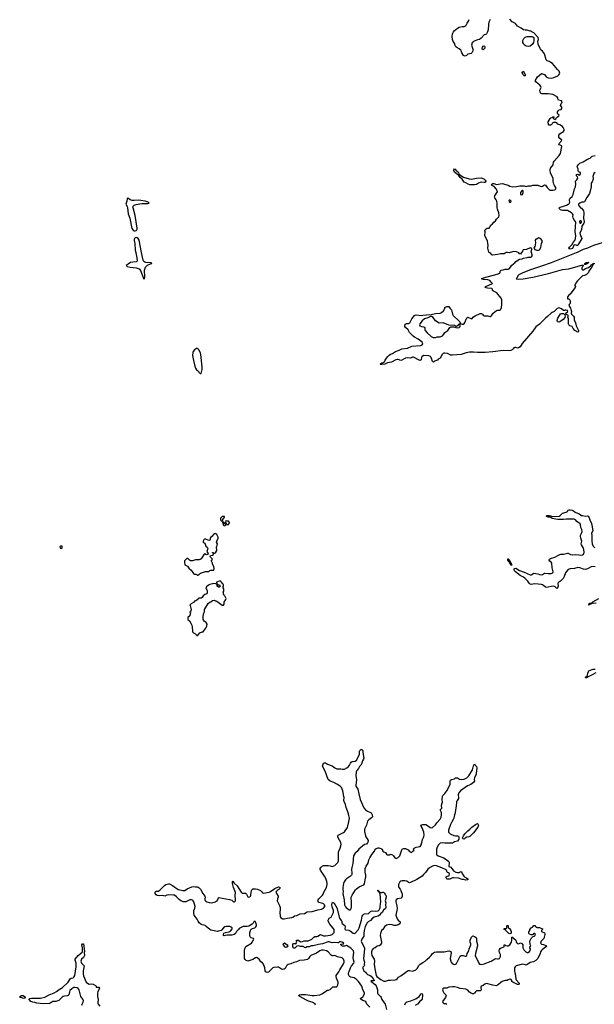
# Model space of a CAD drawing. Header units: inches. Extents: x 2347120 to 2490770, y 707513 to 877705.
# Tile 87 of 132: x 2415894 to 2427915, y 764289 to 784864. Entities that reach past the tile are written whole.
import ezdxf

# ---------------------------------------------------------------- set-up
doc = ezdxf.new("R2010")
doc.units = ezdxf.units.IN
doc.header["$MEASUREMENT"] = 0
for name, color, linetype in [('C4716', 7, 'Continuous'), ('C4717', 7, 'Continuous'), ('C4718', 7, 'Continuous'), ('C4726', 7, 'Continuous'), ('C4727', 7, 'Continuous'), ('C4728', 7, 'Continuous')]:
    doc.layers.add(name, color=color, linetype=linetype)

msp = doc.modelspace()

# ---------------------------------------------------------------- linework, layer by layer
at = {"layer": 'C4716', "color": 5, "elevation": 80}
for points in [[(2420000, 765818), (2419930, 765829), (2419890, 765840), (2419869, 765850), (2419798, 765918), (2419775, 765935), (2419750, 765944), (2419709, 765950), (2419682, 765962), (2419650, 765994), (2419626, 766030), (2419608, 766068), (2419544, 766150), (2419537, 766190), (2419536, 766250), (2419561, 766299), (2419562, 766330), (2419536, 766430), (2419526, 766450), (2419510, 766465), (2419490, 766472), (2419450, 766470), (2419370, 766431), (2419321, 766430), (2419265, 766450), (2419230, 766480), (2419178, 766538), (2419130, 766567), (2419110, 766572), (2419010, 766579), (2418969, 766571), (2418930, 766547), (2418890, 766561), (2418810, 766556), (2418770, 766565), (2418750, 766577), (2418730, 766604), (2418730, 766630), (2418750, 766652), (2418790, 766655), (2418828, 766672), (2418922, 766770), (2418950, 766790), (2419010, 766810), (2419030, 766807), (2419093, 766770), (2419210, 766690), (2419277, 766677), (2419310, 766665), (2419330, 766665), (2419350, 766671), (2419400, 766700), (2419496, 766744), (2419530, 766749), (2419570, 766743), (2419610, 766744), (2419630, 766739), (2419650, 766726), (2419677, 766697), (2419726, 766606), (2419769, 766550), (2419773, 766530), (2419767, 766490), (2419769, 766469), (2419790, 766442), (2419810, 766430), (2419858, 766418), (2419910, 766413), (2419991, 766429), (2420000, 766436)], [(2417192, 764270), (2417200, 764290), (2417225, 764335), (2417230, 764370), (2417218, 764398), (2417174, 764450), (2417141, 764590), (2417120, 764620), (2417096, 764636), (2417050, 764643), (2417030, 764638), (2416986, 764614), (2416945, 764575), (2416934, 764550), (2416925, 764490), (2416910, 764472), (2416890, 764466), (2416830, 764461), (2416807, 764453), (2416781, 764439), (2416710, 764372), (2416690, 764360), (2416650, 764350), (2416590, 764345), (2416570, 764336), (2416535, 764310), (2416515, 764305), (2416390, 764298), (2416254, 764314), (2416210, 764330), (2416170, 764334), (2416130, 764350), (2416102, 764382), (2416088, 764390), (2416106, 764410), (2416142, 764418), (2416210, 764420), (2416330, 764416), (2416358, 764422), (2416418, 764442), (2416510, 764486), (2416613, 764527), (2416663, 764557), (2416718, 764602), (2416790, 764640), (2416907, 764750), (2416950, 764823), (2416970, 764834), (2417010, 764845), (2417030, 764859), (2417049, 764891), (2417076, 765070), (2417078, 765150), (2417054, 765210), (2417058, 765230), (2417121, 765310), (2417204, 765376), (2417210, 765390), (2417210, 765410), (2417205, 765470), (2417193, 765530), (2417210, 765551), (2417230, 765551), (2417250, 765390), (2417245, 765370), (2417247, 765310), (2417231, 765269), (2417189, 765231), (2417176, 765190), (2417178, 765170), (2417190, 765150), (2417242, 765090), (2417222, 764990), (2417220, 764930), (2417226, 764886), (2417288, 764750), (2417310, 764729), (2417350, 764713), (2417395, 764715), (2417431, 764710), (2417483, 764683), (2417492, 764670), (2417494, 764650), (2417505, 764645), (2417529, 764651), (2417550, 764646), (2417563, 764630), (2417558, 764610), (2417528, 764552), (2417521, 764519), (2417522, 764450), (2417538, 764390), (2417528, 764330), (2417530, 764310), (2417537, 764290), (2417569, 764250)]]:
    msp.add_lwpolyline(points, dxfattribs=at)
msp.add_lwpolyline([(2415990, 764408), (2415908, 764430), (2415894, 764450), (2415930, 764470), (2415950, 764473), (2415970, 764470), (2415997, 764450), (2416007, 764430), (2416003, 764417)], close=True, dxfattribs=at)
at = {"layer": 'C4717', "color": 5, "elevation": 120}
for points in [[(2418325, 780000), (2418327, 779990), (2418346, 779890), (2418350, 779827), (2418345, 779815), (2418330, 779805), (2418260, 779800), (2418211, 779790), (2418166, 779754), (2418124, 779730), (2418142, 779710), (2418203, 779690), (2418330, 779678), (2418370, 779667), (2418395, 779655), (2418422, 779622), (2418490, 779445), (2418506, 779454), (2418510, 779490), (2418508, 779630), (2418516, 779670), (2418526, 779694), (2418544, 779716), (2418567, 779733), (2418630, 779761), (2418661, 779770), (2418659, 779779), (2418647, 779787), (2418530, 779791), (2418510, 779796), (2418490, 779812), (2418478, 779838), (2418440, 780000)], [(2420000, 774122), (2419990, 774129), (2419970, 774123), (2419951, 774110), (2419915, 774065), (2419890, 774048), (2419881, 774030), (2419878, 774002), (2419870, 773986), (2419850, 773978), (2419790, 774008), (2419770, 774008), (2419746, 773994), (2419732, 773970), (2419732, 773950), (2419740, 773940), (2419764, 773924), (2419790, 773862), (2419819, 773839), (2419831, 773811), (2419811, 773750), (2419834, 773710), (2419822, 773690), (2419802, 773682), (2419790, 773686), (2419770, 773706), (2419750, 773698), (2419690, 773598), (2419670, 773584), (2419650, 773579), (2419570, 773579), (2419510, 773559), (2419470, 773559), (2419449, 773569), (2419410, 773608), (2419390, 773608), (2419360, 773580), (2419344, 773556), (2419342, 773530), (2419352, 773472), (2419404, 773444), (2419430, 773402), (2419482, 773362), (2419530, 773291), (2419550, 773278), (2419580, 773280), (2419604, 773264), (2419610, 773254), (2419630, 773254), (2419635, 773265), (2419650, 773274), (2419654, 773286), (2419678, 773302), (2419784, 773336), (2419848, 773332), (2419870, 773352), (2419890, 773362), (2419930, 773358), (2419950, 773362), (2419958, 773370), (2419962, 773390), (2419956, 773436), (2419930, 773486), (2419928, 773510), (2419906, 773550), (2419906, 773570), (2419922, 773578), (2419926, 773590), (2419888, 773630), (2419882, 773650), (2419889, 773671), (2419930, 773674), (2419946, 773690), (2419942, 773722), (2419930, 773726), (2419930, 773734), (2419950, 773734), (2419958, 773718), (2419970, 773714), (2419990, 773722), (2419998, 773730), (2420000, 773735)], [(2420000, 773076), (2419998, 773078), (2419950, 773082), (2419930, 773079), (2419870, 773064), (2419841, 773050), (2419799, 773010), (2419791, 772990), (2419796, 772970), (2419811, 772951), (2419815, 772935), (2419817, 772890), (2419811, 772869), (2419764, 772856), (2419735, 772825), (2419710, 772788), (2419690, 772778), (2419650, 772775), (2419593, 772727), (2419548, 772712), (2419531, 772689), (2419482, 772658), (2419454, 772630), (2419462, 772622), (2419476, 772570), (2419478, 772530), (2419472, 772508), (2419454, 772490), (2419458, 772478), (2419474, 772470), (2419462, 772458), (2419452, 772408), (2419414, 772370), (2419414, 772330), (2419444, 772304), (2419475, 772255), (2419494, 772214), (2419505, 772170), (2419506, 772090), (2419512, 772070), (2419530, 772052), (2419573, 772033), (2419578, 772018), (2419593, 772013), (2419598, 771998), (2419610, 771994), (2419622, 771998), (2419627, 772013), (2419666, 772050), (2419708, 772072), (2419730, 772074), (2419748, 772092), (2419788, 772150), (2419808, 772190), (2419808, 772210), (2419816, 772224), (2419816, 772236), (2419798, 772270), (2419756, 772296), (2419740, 772320), (2419735, 772335), (2419734, 772386), (2419742, 772450), (2419757, 772490), (2419762, 772538), (2419838, 772662), (2419869, 772691), (2419890, 772698), (2419930, 772727), (2419970, 772735), (2419990, 772723), (2420000, 772720)]]:
    msp.add_lwpolyline(points, dxfattribs=at)
for points in [[(2419610, 777992), (2419590, 777992), (2419553, 777967), (2419523, 777930), (2419513, 777910), (2419512, 777848), (2419530, 777745), (2419550, 777651), (2419570, 777586), (2419590, 777545), (2419611, 777531), (2419670, 777474), (2419690, 777474), (2419710, 777554), (2419712, 777608), (2419684, 777870), (2419677, 777897), (2419650, 777957), (2419630, 777980)], [(2416750, 773866), (2416734, 773850), (2416738, 773818), (2416770, 773814), (2416786, 773830), (2416782, 773862)]]:
    msp.add_lwpolyline(points, close=True, dxfattribs=at)
at = {"layer": 'C4718', "color": 5, "elevation": 120}
msp.add_lwpolyline([(2418150, 781138), (2418141, 781119), (2418134, 781070), (2418118, 781010), (2418143, 780963), (2418153, 780933), (2418162, 780810), (2418195, 780715), (2418241, 780501), (2418266, 780466), (2418290, 780454), (2418310, 780449), (2418330, 780456), (2418344, 780470), (2418351, 780490), (2418351, 780510), (2418312, 780772), (2418266, 780930), (2418264, 780950), (2418269, 780971), (2418288, 780992), (2418334, 781006), (2418450, 781022), (2418576, 781024), (2418605, 781030), (2418580, 781050), (2418520, 781070), (2418430, 781088), (2418370, 781092), (2418290, 781083), (2418245, 781085), (2418202, 781102), (2418170, 781130)], close=True, dxfattribs=at)
msp.add_lwpolyline([(2418440, 780000), (2418395, 780255), (2418371, 780291), (2418350, 780306), (2418330, 780311), (2418310, 780303), (2418297, 780290), (2418289, 780270), (2418289, 780250), (2418300, 780190), (2418311, 780050), (2418325, 780000)], dxfattribs=at)
at = {"layer": 'C4726', "color": 5}
for points, elevation in [([(2420000, 766436), (2420026, 766454), (2420050, 766514), (2420070, 766522), (2420130, 766506), (2420282, 766482), (2420330, 766463), (2420370, 766433), (2420390, 766428), (2420407, 766450), (2420410, 766470), (2420404, 766564), (2420406, 766626), (2420398, 766658), (2420370, 766730), (2420347, 766813), (2420344, 766850), (2420350, 766871), (2420382, 766822), (2420442, 766762), (2420530, 766631), (2420550, 766615), (2420616, 766610), (2420641, 766590), (2420657, 766550), (2420670, 766537), (2420690, 766528), (2420710, 766533), (2420725, 766550), (2420731, 766570), (2420734, 766630), (2420741, 766659), (2420750, 766681), (2420770, 766699), (2420790, 766704), (2420810, 766701), (2420830, 766704), (2420870, 766694), (2420930, 766667), (2420951, 766650), (2420970, 766622), (2420991, 766611), (2421110, 766632), (2421144, 766650), (2421230, 766710), (2421310, 766741), (2421335, 766735), (2421338, 766730), (2421335, 766710), (2421314, 766690), (2421286, 766674), (2421264, 766656), (2421254, 766630), (2421263, 766603), (2421302, 766550), (2421303, 766530), (2421285, 766490), (2421279, 766450), (2421330, 766351), (2421344, 766310), (2421346, 766270), (2421339, 766210), (2421343, 766130), (2421350, 766110), (2421367, 766090), (2421390, 766078), (2421430, 766074), (2421490, 766088), (2421590, 766103), (2421610, 766111), (2421644, 766136), (2421694, 766146), (2421762, 766178), (2421850, 766186), (2421910, 766219), (2422014, 766230), (2422134, 766266), (2422210, 766280), (2422250, 766299), (2422276, 766330), (2422277, 766350), (2422268, 766370), (2422250, 766390), (2422236, 766396), (2422150, 766417), (2422135, 766430), (2422128, 766450), (2422135, 766470), (2422149, 766491), (2422230, 766570), (2422243, 766590), (2422258, 766630), (2422313, 766730), (2422324, 766790), (2422323, 766823), (2422317, 766857), (2422298, 766918), (2422271, 766970), (2422186, 767090), (2422179, 767110), (2422181, 767130), (2422192, 767150), (2422222, 767178), (2422250, 767193), (2422350, 767191), (2422390, 767185), (2422430, 767171), (2422450, 767173), (2422490, 767190), (2422530, 767229), (2422550, 767255), (2422560, 767290), (2422566, 767370), (2422561, 767430), (2422563, 767470), (2422568, 767492), (2422597, 767550), (2422619, 767630), (2422613, 767673), (2422557, 767770), (2422548, 767790), (2422547, 767810), (2422558, 767822), (2422610, 767853), (2422670, 767877), (2422690, 767891), (2422750, 767986), (2422761, 768010), (2422791, 768170), (2422771, 768270), (2422752, 768332), (2422724, 768404), (2422707, 768467), (2422680, 768530), (2422676, 768550), (2422681, 768610), (2422678, 768630), (2422652, 768750), (2422623, 768823), (2422599, 768850), (2422530, 768892), (2422466, 768926), (2422389, 768950), (2422344, 768984), (2422284, 769164), (2422230, 769269), (2422233, 769290), (2422250, 769325), (2422270, 769337), (2422290, 769333), (2422330, 769310), (2422433, 769273), (2422490, 769228), (2422530, 769211), (2422570, 769207), (2422610, 769211), (2422650, 769201), (2422690, 769206), (2422738, 769230), (2422770, 769258), (2422792, 769288), (2422812, 769330), (2422829, 769350), (2422850, 769360), (2422910, 769372), (2422941, 769390), (2423003, 769510), (2423004, 769570), (2423010, 769592), (2423030, 769612), (2423050, 769614), (2423071, 769591), (2423071, 769550), (2423090, 769434), (2423088, 769410), (2423064, 769376), (2423053, 769330), (2423032, 769290), (2423004, 769256), (2422983, 769217), (2422945, 769175), (2422930, 769150), (2422925, 769070), (2422943, 768977), (2422924, 768870), (2422927, 768850), (2422966, 768786), (2422992, 768690), (2423014, 768570), (2423095, 768395), (2423131, 768350), (2423170, 768324), (2423230, 768301), (2423246, 768290), (2423265, 768250), (2423275, 768210), (2423254, 768186), (2423197, 768143), (2423170, 768115), (2423148, 768030), (2423110, 767950), (2423110, 767902), (2423126, 767807), (2423132, 767790), (2423162, 767750), (2423183, 767710), (2423175, 767670), (2423166, 767654), (2423150, 767639), (2423110, 767626), (2422987, 767533), (2422956, 767484), (2422910, 767450), (2422895, 767430), (2422880, 767390), (2422860, 767230), (2422839, 767150), (2422835, 767110), (2422843, 767030), (2422840, 767000), (2422834, 766987), (2422814, 766966), (2422730, 766912), (2422708, 766892), (2422680, 766850), (2422670, 766817), (2422653, 766730), (2422652, 766692), (2422660, 766650), (2422657, 766603), (2422660, 766570), (2422685, 766470), (2422690, 766365), (2422710, 766325), (2422730, 766298), (2422754, 766290), (2422784, 766264), (2422810, 766265), (2422823, 766277), (2422829, 766290), (2422834, 766326), (2422833, 766430), (2422827, 766510), (2422831, 766530), (2422851, 766570), (2422921, 766679), (2422940, 766700), (2422998, 766742), (2423090, 766785), (2423109, 766810), (2423121, 766890), (2423137, 766950), (2423135, 766990), (2423123, 767050), (2423122, 767130), (2423143, 767177), (2423181, 767239), (2423199, 767310), (2423216, 767350), (2423260, 767420), (2423317, 767490), (2423332, 767528), (2423352, 767548), (2423390, 767561), (2423410, 767561), (2423448, 767548), (2423478, 767530), (2423491, 767490), (2423510, 767476), (2423543, 767463), (2423570, 767427), (2423590, 767411), (2423628, 767412), (2423650, 767425), (2423690, 767414), (2423714, 767394), (2423726, 767370), (2423744, 767350), (2423770, 767339), (2423810, 767359), (2423845, 767390), (2423885, 767515), (2423892, 767528), (2423910, 767539), (2423930, 767544), (2423963, 767543), (2423994, 767534), (2424018, 767518), (2424050, 767482), (2424090, 767462), (2424118, 767490), (2424148, 767510), (2424128, 767530), (2424145, 767555), (2424186, 767570), (2424271, 767589), (2424290, 767623), (2424308, 767670), (2424322, 767730), (2424347, 767790), (2424357, 767830), (2424346, 767890), (2424315, 767975), (2424289, 768010), (2424288, 768030), (2424330, 768046), (2424390, 768045), (2424427, 768027), (2424483, 767983), (2424510, 767974), (2424530, 767983), (2424590, 768038), (2424621, 768079), (2424690, 768155), (2424710, 768201), (2424719, 768250), (2424717, 768297), (2424693, 768350), (2424702, 768370), (2424722, 768390), (2424721, 768450), (2424739, 768510), (2424729, 768570), (2424738, 768642), (2424745, 768655), (2424790, 768695), (2424829, 768750), (2424864, 768810), (2424897, 768890), (2424897, 768950), (2424904, 768970), (2424930, 768990), (2424990, 769004), (2425010, 769019), (2425030, 769024), (2425050, 769023), (2425093, 768993), (2425130, 768985), (2425190, 768997), (2425250, 769025), (2425293, 769067), (2425369, 769190), (2425386, 769270), (2425410, 769312), (2425425, 769285), (2425450, 769262), (2425457, 769230), (2425443, 769110), (2425446, 769090), (2425410, 769028), (2425403, 768990), (2425405, 768950), (2425390, 768923), (2425330, 768884), (2425264, 768856), (2425114, 768750), (2425079, 768710), (2425070, 768690), (2425067, 768667), (2425074, 768610), (2425071, 768590), (2425044, 768550), (2425032, 768510), (2425027, 768430), (2425008, 768352), (2425003, 768290), (2424990, 768250), (2424978, 768182), (2424965, 768150), (2424926, 768090), (2424907, 768050), (2424864, 767930), (2424866, 767886), (2424877, 767870), (2424901, 767850), (2424979, 767819), (2425010, 767810), (2425050, 767809), (2425070, 767802), (2425079, 767790), (2425083, 767770), (2425077, 767743), (2425050, 767700), (2424990, 767685), (2424950, 767654), (2424790, 767654), (2424730, 767662), (2424690, 767655), (2424655, 767625), (2424627, 767573), (2424616, 767530), (2424611, 767451), (2424611, 767430), (2424621, 767410), (2424647, 767390), (2424770, 767353), (2424873, 767273), (2424879, 767250), (2424868, 767168), (2424890, 767165), (2424914, 767154), (2424931, 767130), (2424943, 767123), (2424970, 767076), (2425018, 767050), (2425050, 767041), (2425090, 767047), (2425110, 767058), (2425130, 767062), (2425143, 767043), (2425155, 767010), (2425186, 766966), (2425207, 766947), (2425244, 766930), (2425267, 766910), (2425271, 766890), (2425230, 766881), (2425176, 766896), (2425150, 766896), (2425070, 766922), (2424970, 766930), (2424950, 766930), (2424890, 766904), (2424850, 766901), (2424830, 766905), (2424815, 766930), (2424818, 766950), (2424834, 766966), (2424870, 766976), (2424877, 766983), (2424888, 767010), (2424881, 767030), (2424870, 767038), (2424843, 767043), (2424833, 767050), (2424823, 767090), (2424817, 767097), (2424722, 767142), (2424610, 767181), (2424573, 767187), (2424530, 767176), (2424470, 767144), (2424434, 767110), (2424388, 767050), (2424341, 766999), (2424310, 766969), (2424255, 766930), (2424204, 766896), (2424070, 766833), (2424048, 766828), (2424030, 766835), (2423990, 766863), (2423950, 766873), (2423892, 766870), (2423870, 766864), (2423847, 766850), (2423816, 766790), (2423816, 766750), (2423824, 766730), (2423855, 766695), (2423868, 766668), (2423892, 766592), (2423894, 766550), (2423890, 766530), (2423873, 766507), (2423798, 766490), (2423773, 766470), (2423766, 766454), (2423766, 766430), (2423783, 766350), (2423788, 766290), (2423786, 766250), (2423770, 766188), (2423766, 766150), (2423790, 766076), (2423810, 766047), (2423850, 766011), (2423855, 765990), (2423845, 765970), (2423810, 765948), (2423770, 765934), (2423730, 765935), (2423689, 765950), (2423623, 765957), (2423570, 765942), (2423524, 765910), (2423491, 765850), (2423466, 765834), (2423443, 765770), (2423437, 765730), (2423439, 765690), (2423465, 765590), (2423461, 765570), (2423451, 765549), (2423434, 765526), (2423411, 765509), (2423370, 765502), (2423328, 765472), (2423290, 765453), (2423268, 765430), (2423253, 765387), (2423253, 765350), (2423264, 765310), (2423309, 765230), (2423313, 765190), (2423306, 765130), (2423321, 765030), (2423350, 764890), (2423368, 764870), (2423450, 764808), (2423510, 764775), (2423545, 764775), (2423610, 764791), (2423651, 764791), (2423750, 764804), (2423770, 764810), (2423799, 764830), (2423821, 764859), (2423870, 764881), (2423970, 764963), (2424010, 764987), (2424030, 764993), (2424050, 764993), (2424110, 764985), (2424132, 764988), (2424179, 765010), (2424210, 765041), (2424241, 765099), (2424269, 765130), (2424330, 765160), (2424373, 765190), (2424410, 765227), (2424470, 765275), (2424503, 765310), (2424529, 765350), (2424550, 765367), (2424570, 765376), (2424610, 765384), (2424728, 765388), (2424775, 765385), (2424870, 765405), (2424910, 765392), (2424922, 765370), (2424901, 765241), (2424910, 765192), (2424919, 765170), (2424950, 765136), (2424990, 765123), (2425010, 765127), (2425030, 765145), (2425110, 765292), (2425130, 765312), (2425170, 765312), (2425210, 765292), (2425227, 765293), (2425246, 765310), (2425255, 765350), (2425289, 765410), (2425298, 765450), (2425328, 765530), (2425328, 765550), (2425318, 765590), (2425318, 765630), (2425345, 765695), (2425370, 765718), (2425410, 765705), (2425431, 765690), (2425447, 765667), (2425451, 765610), (2425471, 765530), (2425471, 765510), (2425426, 765354), (2425424, 765310), (2425430, 765286), (2425467, 765227), (2425496, 765150), (2425510, 765131), (2425525, 765125), (2425550, 765124), (2425610, 765138), (2425755, 765190), (2425791, 765209), (2425830, 765239), (2425850, 765244), (2425890, 765237), (2425910, 765239), (2425929, 765250), (2425953, 765290), (2425949, 765330), (2425933, 765370), (2425926, 765406), (2425930, 765432), (2425945, 765455), (2425969, 765471), (2426026, 765490), (2426026, 765530), (2426030, 765534), (2426050, 765534), (2426058, 765518), (2426090, 765512), (2426110, 765512), (2426150, 765534), (2426182, 765590), (2426189, 765630), (2426190, 765694), (2426210, 765694), (2426220, 765680), (2426262, 765642), (2426271, 765631), (2426290, 765582), (2426310, 765558), (2426330, 765552), (2426370, 765571), (2426398, 765558), (2426418, 765530), (2426422, 765470), (2426442, 765430), (2426484, 765384), (2426510, 765371), (2426530, 765371), (2426559, 765390), (2426574, 765414), (2426578, 765450), (2426566, 765470), (2426566, 765490), (2426586, 765510), (2426576, 765536), (2426568, 765612), (2426603, 765677), (2426622, 765698), (2426670, 765722), (2426686, 765750), (2426670, 765766), (2426650, 765766), (2426638, 765762), (2426633, 765747), (2426620, 765740), (2426590, 765738), (2426556, 765756), (2426546, 765770), (2426547, 765807), (2426566, 765830), (2426567, 765853), (2426596, 765884), (2426620, 765900), (2426650, 765934), (2426670, 765934), (2426694, 765910), (2426698, 765898), (2426713, 765893), (2426770, 765891), (2426831, 765870), (2426832, 765850), (2426812, 765830), (2426813, 765813), (2426870, 765782), (2426882, 765770), (2426882, 765750), (2426855, 765665), (2426846, 765650), (2426806, 765610), (2426791, 765570), (2426802, 765550), (2426810, 765546), (2426850, 765539), (2426911, 765510), (2426901, 765490), (2426821, 765430), (2426801, 765410), (2426790, 765386), (2426785, 765350), (2426734, 765246), (2426690, 765204), (2426640, 765180), (2426570, 765164), (2426506, 765114), (2426490, 765109), (2426450, 765121), (2426410, 765125), (2426282, 765090), (2426258, 765070), (2426247, 765053), (2426246, 764990), (2426251, 764950), (2426265, 764895), (2426272, 764810), (2426345, 764730), (2426342, 764710), (2426330, 764705), (2426310, 764706), (2426209, 764749), (2426190, 764769), (2426187, 764790), (2426170, 764812), (2426130, 764810), (2426110, 764803), (2426090, 764789), (2426050, 764784), (2425990, 764763), (2425956, 764744), (2425910, 764702), (2425870, 764675), (2425790, 764686), (2425690, 764720), (2425650, 764722), (2425621, 764710), (2425590, 764684), (2425550, 764668), (2425538, 764650), (2425538, 764630), (2425551, 764610), (2425551, 764590), (2425544, 764576), (2425531, 764569), (2425514, 764574), (2425450, 764569), (2425428, 764552), (2425410, 764522), (2425390, 764509), (2425368, 764510), (2425326, 764526), (2425304, 764544), (2425270, 764585), (2425230, 764606), (2425110, 764619), (2425050, 764644), (2424990, 764656), (2424950, 764658), (2424873, 764647), (2424830, 764629), (2424770, 764629), (2424744, 764616), (2424738, 764590), (2424745, 764570), (2424767, 764530), (2424806, 764490), (2424816, 764470), (2424803, 764430), (2424751, 764370), (2424741, 764350), (2424743, 764330), (2424768, 764308), (2424810, 764303), (2424818, 764298), (2424830, 764285)], 80), ([(2423219, 764230), (2423154, 764290), (2423144, 764330), (2423132, 764350), (2423069, 764369), (2423035, 764390), (2423013, 764410), (2423034, 764426), (2423050, 764430), (2423071, 764449), (2423108, 764510), (2423107, 764530), (2423070, 764594), (2423048, 764668), (2422984, 764764), (2422936, 764816), (2422890, 764843), (2422819, 764859), (2422790, 764870), (2422769, 764910), (2422770, 764950), (2422785, 764975), (2422811, 765050), (2422836, 765090), (2422884, 765150), (2422893, 765170), (2422876, 765216), (2422869, 765270), (2422884, 765370), (2422876, 765410), (2422821, 765461), (2422730, 765516), (2422690, 765502), (2422650, 765504), (2422634, 765510), (2422610, 765530), (2422615, 765545), (2422655, 765555), (2422668, 765552), (2422672, 765570), (2422641, 765590), (2422610, 765598), (2422590, 765599), (2422574, 765590), (2422563, 765577), (2422546, 765574), (2422490, 765581), (2422430, 765577), (2422410, 765580), (2422370, 765596), (2422350, 765597), (2422227, 765550), (2422143, 765537), (2422032, 765510), (2421990, 765510), (2421950, 765489), (2421910, 765489), (2421870, 765473), (2421850, 765479), (2421830, 765494), (2421810, 765499), (2421770, 765497), (2421730, 765509), (2421690, 765506), (2421650, 765466), (2421630, 765466), (2421609, 765490), (2421610, 765554), (2421630, 765562), (2421650, 765562), (2421670, 765554), (2421688, 765572), (2421695, 765590), (2421682, 765610), (2421685, 765630), (2421690, 765633), (2421730, 765627), (2421770, 765597), (2421810, 765601), (2421846, 765614), (2421930, 765619), (2422004, 765650), (2422050, 765694), (2422070, 765704), (2422110, 765708), (2422130, 765715), (2422190, 765750), (2422250, 765722), (2422290, 765719), (2422390, 765736), (2422429, 765750), (2422452, 765768), (2422470, 765790), (2422476, 765810), (2422471, 765850), (2422446, 765890), (2422382, 765962), (2422347, 766030), (2422349, 766050), (2422361, 766079), (2422370, 766091), (2422410, 766111), (2422425, 766135), (2422459, 766210), (2422459, 766250), (2422430, 766329), (2422426, 766370), (2422430, 766412), (2422450, 766422), (2422458, 766410), (2422470, 766403), (2422530, 766307), (2422584, 766090), (2422618, 766038), (2422630, 766030), (2422634, 765994), (2422640, 765980), (2422693, 765933), (2422700, 765910), (2422696, 765870), (2422700, 765850), (2422710, 765845), (2422776, 765836), (2422807, 765827), (2422870, 765776), (2422890, 765771), (2422910, 765779), (2422974, 765846), (2422995, 765885), (2423045, 766050), (2423059, 766130), (2423070, 766152), (2423090, 766173), (2423110, 766182), (2423190, 766189), (2423230, 766226), (2423250, 766237), (2423270, 766242), (2423346, 766234), (2423390, 766241), (2423402, 766250), (2423413, 766267), (2423432, 766308), (2423437, 766330), (2423439, 766390), (2423449, 766430), (2423449, 766450), (2423439, 766490), (2423444, 766536), (2423428, 766628), (2423406, 766630), (2423402, 766642), (2423390, 766646), (2423386, 766670), (2423386, 766674), (2423390, 766674), (2423398, 766658), (2423414, 766650), (2423418, 766638), (2423444, 766624), (2423475, 766625), (2423490, 766634), (2423513, 766633), (2423518, 766618), (2423530, 766614), (2423534, 766590), (2423552, 766572), (2423558, 766550), (2423558, 766530), (2423541, 766450), (2423551, 766410), (2423544, 766370), (2423551, 766309), (2423546, 766290), (2423505, 766255), (2423477, 766210), (2423443, 766177), (2423423, 766150), (2423391, 766130), (2423310, 766107), (2423274, 766086), (2423230, 766041), (2423186, 766014), (2423165, 765995), (2423122, 765918), (2423099, 765830), (2423094, 765770), (2423096, 765730), (2423092, 765710), (2423050, 765649), (2423040, 765610), (2423045, 765590), (2423106, 765470), (2423109, 765450), (2423089, 765249), (2423093, 765213), (2423107, 765170), (2423102, 765130), (2423106, 765110), (2423102, 765090), (2423075, 765065), (2423073, 765047), (2423084, 765004), (2423092, 764992), (2423130, 764963), (2423148, 764930), (2423168, 764910), (2423210, 764901), (2423250, 764879), (2423285, 764825), (2423301, 764810), (2423312, 764790), (2423310, 764783), (2423250, 764779), (2423242, 764770), (2423330, 764700), (2423352, 764672), (2423378, 764590), (2423381, 764530), (2423389, 764509), (2423445, 764450), (2423459, 764430), (2423472, 764390), (2423536, 764290), (2423570, 764181)], 60), ([(2422085, 764270), (2422073, 764290), (2422037, 764317), (2422010, 764332), (2421937, 764357), (2421882, 764382), (2421755, 764450), (2421726, 764470), (2421746, 764490), (2421790, 764497), (2421870, 764494), (2422010, 764471), (2422051, 764471), (2422170, 764485), (2422190, 764491), (2422215, 764505), (2422330, 764582), (2422354, 764586), (2422390, 764602), (2422448, 764652), (2422530, 764654), (2422547, 764693), (2422548, 764712), (2422556, 764724), (2422558, 764750), (2422519, 764839), (2422513, 764870), (2422517, 764890), (2422570, 764967), (2422591, 765009), (2422670, 765136), (2422681, 765170), (2422681, 765190), (2422669, 765230), (2422650, 765253), (2422630, 765264), (2422543, 765283), (2422490, 765309), (2422450, 765301), (2422430, 765305), (2422410, 765317), (2422350, 765387), (2422310, 765410), (2422250, 765420), (2422210, 765420), (2422170, 765404), (2422105, 765355), (2421984, 765310), (2421964, 765290), (2421935, 765245), (2421913, 765227), (2421846, 765214), (2421750, 765206), (2421686, 765174), (2421630, 765162), (2421564, 765136), (2421510, 765121), (2421490, 765109), (2421473, 765090), (2421450, 765037), (2421430, 765021), (2421390, 765018), (2421370, 765024), (2421310, 765063), (2421290, 765066), (2421210, 765058), (2421190, 765050), (2421098, 764962), (2421070, 764951), (2421045, 764965), (2421030, 764990), (2421022, 765050), (2420993, 765130), (2420970, 765155), (2420938, 765178), (2420907, 765230), (2420885, 765250), (2420850, 765265), (2420830, 765263), (2420770, 765229), (2420690, 765197), (2420670, 765194), (2420650, 765195), (2420630, 765204), (2420608, 765228), (2420600, 765250), (2420594, 765290), (2420595, 765405), (2420604, 765456), (2420616, 765484), (2420625, 765495), (2420741, 765570), (2420759, 765590), (2420789, 765650), (2420782, 765662), (2420739, 765679), (2420717, 765697), (2420709, 765730), (2420711, 765790), (2420720, 765830), (2420739, 765861), (2420763, 765877), (2420810, 765890), (2420836, 765910), (2420848, 765930), (2420850, 765950), (2420830, 766016), (2420810, 766029), (2420791, 766010), (2420777, 765983), (2420758, 765962), (2420690, 765925), (2420650, 765916), (2420570, 765912), (2420488, 765872), (2420470, 765856), (2420432, 765810), (2420408, 765772), (2420381, 765750), (2420330, 765732), (2420229, 765731), (2420170, 765719), (2420159, 765730), (2420157, 765750), (2420167, 765773), (2420202, 765790), (2420276, 765804), (2420304, 765816), (2420331, 765850), (2420339, 765870), (2420337, 765890), (2420321, 765901), (2420292, 765912), (2420250, 765918), (2420210, 765917), (2420187, 765910), (2420157, 765890), (2420119, 765841), (2420107, 765833), (2420050, 765815), (2420030, 765814), (2420000, 765818)], 80), ([(2423950, 764279), (2423974, 764330), (2423990, 764339), (2424078, 764362), (2424178, 764402), (2424250, 764450), (2424290, 764506), (2424312, 764512), (2424321, 764490), (2424311, 764390), (2424258, 764342), (2424216, 764290), (2424170, 764267)], 60)]:
    msp.add_lwpolyline(points, dxfattribs=dict(at, elevation=elevation))
for points, elevation in [([(2425190, 767743), (2425170, 767744), (2425161, 767750), (2425158, 767770), (2425176, 767810), (2425204, 767850), (2425266, 767914), (2425311, 767949), (2425350, 767988), (2425430, 768048), (2425472, 768070), (2425481, 768061), (2425490, 768030), (2425480, 767990), (2425390, 767870), (2425310, 767795), (2425290, 767787), (2425250, 767783), (2425216, 767764)], 80), ([(2426150, 765764), (2426128, 765770), (2426066, 765830), (2426062, 765842), (2426028, 765850), (2426026, 765870), (2426030, 765874), (2426070, 765874), (2426082, 765878), (2426086, 765890), (2426086, 765930), (2426090, 765934), (2426110, 765934), (2426114, 765890), (2426137, 765877), (2426171, 765831), (2426178, 765810), (2426178, 765790), (2426170, 765768)], 80), ([(2421470, 765477), (2421450, 765481), (2421439, 765490), (2421406, 765546), (2421410, 765562), (2421431, 765571), (2421491, 765531), (2421501, 765510), (2421490, 765489)], 60)]:
    msp.add_lwpolyline(points, close=True, dxfattribs=dict(at, elevation=elevation))
at = {"layer": 'C4727', "color": 5}
for points, elevation in [([(2427554, 780000), (2427533, 779990), (2427010, 779784), (2426810, 779712), (2426557, 779630), (2426405, 779570), (2426336, 779530), (2426318, 779510), (2426296, 779464), (2426282, 779450), (2426325, 779445), (2426428, 779450), (2426626, 779486), (2426958, 779562), (2427250, 779646), (2427379, 779661), (2427650, 779735), (2427675, 779735), (2427681, 779730), (2427676, 779710), (2427659, 779690), (2427653, 779670), (2427653, 779650), (2427670, 779635), (2427690, 779640), (2427730, 779667), (2427796, 779684), (2427839, 779721), (2427850, 779742), (2427874, 779754), (2427886, 779754), (2427888, 779770), (2427914, 779774), (2427910, 779766), (2427898, 779762), (2427846, 779670), (2427810, 779625), (2427790, 779585), (2427764, 779556), (2427750, 779542), (2427710, 779519), (2427670, 779509), (2427650, 779497), (2427561, 779410), (2427534, 779370), (2427520, 779340), (2427509, 779330), (2427507, 779307), (2427522, 779290), (2427515, 779270), (2427484, 779236), (2427411, 779129), (2427383, 779110), (2427351, 779070), (2427354, 779034), (2427391, 779031), (2427402, 779002), (2427412, 778990), (2427407, 778933), (2427390, 778914), (2427384, 778890), (2427417, 778837), (2427426, 778810), (2427436, 778770), (2427430, 778730), (2427435, 778710), (2427477, 778670), (2427490, 778650), (2427490, 778590), (2427523, 778530), (2427537, 778470), (2427585, 778370), (2427582, 778350), (2427570, 778338), (2427509, 778370), (2427473, 778410), (2427452, 778452), (2427402, 778470), (2427381, 778490), (2427373, 778510), (2427376, 778530), (2427372, 778610), (2427359, 778650), (2427365, 778670), (2427364, 778690), (2427327, 778707), (2427316, 778730), (2427360, 778770), (2427356, 778790), (2427322, 778798), (2427304, 778796), (2427290, 778785), (2427270, 778789), (2427230, 778824), (2427170, 778846), (2427137, 778830), (2427073, 778767), (2427030, 778749), (2427010, 778734), (2426937, 778663), (2426890, 778626), (2426770, 778502), (2426690, 778443), (2426630, 778359), (2426404, 778096), (2426360, 778030), (2426330, 778006), (2426310, 778003), (2426270, 778016), (2426250, 778017), (2426230, 778005), (2426216, 777984), (2426194, 777966), (2426170, 777955), (2426130, 777948), (2426010, 777949), (2425790, 777924), (2425630, 777913), (2425470, 777912), (2425390, 777918), (2425306, 777914), (2425236, 777904), (2425130, 777871), (2424950, 777857), (2424910, 777857), (2424885, 777865), (2424846, 777886), (2424790, 777899), (2424770, 777897), (2424750, 777886), (2424733, 777867), (2424690, 777793), (2424650, 777769), (2424631, 777750), (2424573, 777727), (2424550, 777709), (2424530, 777719), (2424508, 777790), (2424495, 777815), (2424485, 777825), (2424450, 777839), (2424350, 777844), (2424310, 777829), (2424298, 777810), (2424290, 777755), (2424274, 777746), (2424250, 777750), (2424130, 777813), (2424110, 777813), (2424070, 777795), (2424010, 777800), (2423967, 777793), (2423940, 777780), (2423890, 777747), (2423870, 777743), (2423810, 777764), (2423790, 777765), (2423763, 777757), (2423675, 777710), (2423585, 777695), (2423530, 777666), (2423470, 777658), (2423450, 777658), (2423444, 777664), (2423442, 777670), (2423450, 777682), (2423472, 777692), (2423488, 777692), (2423502, 777698), (2423510, 777714), (2423522, 777718), (2423538, 777750), (2423570, 777791), (2423592, 777828), (2423623, 777857), (2423650, 777877), (2423690, 777890), (2423753, 777930), (2423830, 777956), (2423889, 777990), (2424010, 778003), (2424096, 778044), (2424285, 778055), (2424315, 778070), (2424327, 778090), (2424322, 778110), (2424310, 778123), (2424230, 778186), (2424150, 778230), (2424124, 778250), (2424051, 778330), (2424022, 778382), (2423963, 778430), (2423952, 778450), (2423958, 778502), (2423983, 778517), (2424030, 778518), (2424058, 778530), (2424094, 778610), (2424150, 778682), (2424170, 778692), (2424190, 778698), (2424290, 778686), (2424330, 778687), (2424402, 778698), (2424499, 778701), (2424590, 778723), (2424689, 778731), (2424716, 778744), (2424760, 778780), (2424789, 778830), (2424789, 778850), (2424800, 778860), (2424830, 778870), (2424868, 778868), (2424896, 778830), (2424924, 778804), (2424934, 778774), (2424945, 778710), (2424962, 778682), (2425090, 778564), (2425102, 778550), (2425115, 778515), (2425150, 778501), (2425170, 778503), (2425198, 778522), (2425250, 778637), (2425270, 778649), (2425330, 778619), (2425350, 778614), (2425388, 778652), (2425422, 778678), (2425530, 778728), (2425550, 778728), (2425574, 778710), (2425590, 778690), (2425610, 778679), (2425690, 778673), (2425730, 778662), (2425750, 778665), (2425770, 778687), (2425797, 778730), (2425869, 778790), (2425890, 778796), (2425930, 778795), (2425950, 778805), (2425970, 778850), (2425982, 778910), (2425981, 779010), (2425965, 779045), (2425875, 779155), (2425850, 779173), (2425809, 779190), (2425787, 779207), (2425782, 779230), (2425770, 779248), (2425677, 779257), (2425650, 779262), (2425634, 779270), (2425645, 779290), (2425788, 779350), (2425758, 779378), (2425732, 779412), (2425685, 779425), (2425597, 779437), (2425555, 779450), (2425595, 779470), (2425882, 779550), (2425935, 779570), (2425948, 779590), (2425948, 779610), (2425968, 779630), (2426010, 779637), (2426050, 779650), (2426110, 779651), (2426130, 779661), (2426161, 779690), (2426184, 779730), (2426228, 779772), (2426250, 779787), (2426270, 779810), (2426350, 779859), (2426406, 779870), (2426436, 779884), (2426510, 779895), (2426530, 779904), (2426585, 779905), (2426598, 779910), (2426613, 779930), (2426612, 779950), (2426598, 780000)], 80), ([(2426081, 780000), (2426070, 779998), (2426030, 779974), (2426010, 779970), (2425950, 779974), (2425890, 779958), (2425790, 779945), (2425772, 779952), (2425750, 779977), (2425716, 780000)], 80), ([(2426152, 780000), (2426130, 779995), (2426098, 780000)], 80), ([(2426394, 780000), (2426370, 779968), (2426350, 779969), (2426332, 779992), (2426319, 780000)], 80), ([(2427932, 773430), (2427890, 773435), (2427850, 773430), (2427770, 773386), (2427730, 773378), (2427690, 773385), (2427610, 773412), (2427570, 773415), (2427501, 773399), (2427410, 773386), (2427370, 773373), (2427330, 773335), (2427310, 773304), (2427283, 773230), (2427262, 773190), (2427206, 773134), (2427169, 773110), (2427153, 773090), (2427155, 773030), (2427150, 773009), (2427130, 772975), (2427096, 773016), (2427070, 773024), (2427010, 773020), (2426950, 773003), (2426910, 772999), (2426885, 773010), (2426833, 773053), (2426810, 773063), (2426670, 773073), (2426630, 773072), (2426590, 773065), (2426570, 773068), (2426550, 773087), (2426522, 773130), (2426470, 773186), (2426433, 773213), (2426365, 773250), (2426268, 773328), (2426248, 773350), (2426238, 773370), (2426241, 773390), (2426250, 773399), (2426270, 773400), (2426350, 773354), (2426450, 773322), (2426510, 773289), (2426570, 773266), (2426594, 773266), (2426650, 773296), (2426730, 773288), (2426770, 773274), (2426810, 773267), (2426830, 773272), (2426870, 773300), (2426878, 773302), (2426950, 773289), (2427010, 773291), (2427050, 773306), (2427055, 773330), (2427032, 773408), (2427025, 773505), (2427009, 773529), (2426982, 773550), (2426970, 773570), (2426976, 773590), (2426995, 773605), (2427090, 773635), (2427163, 773677), (2427190, 773688), (2427214, 773694), (2427270, 773696), (2427350, 773715), (2427370, 773716), (2427417, 773690), (2427450, 773682), (2427528, 773692), (2427590, 773680), (2427630, 773677), (2427670, 773684), (2427690, 773697), (2427700, 773730), (2427698, 773790), (2427690, 773821), (2427645, 773890), (2427641, 773910), (2427651, 773970), (2427633, 774030), (2427626, 774070), (2427633, 774110), (2427656, 774150), (2427660, 774170), (2427650, 774209), (2427632, 774250), (2427624, 774310), (2427616, 774330), (2427550, 774381), (2427524, 774410), (2427490, 774426), (2427450, 774430), (2427390, 774425), (2427330, 774430), (2427270, 774418), (2427190, 774421), (2427150, 774417), (2427030, 774442), (2426990, 774467), (2426948, 774470), (2426909, 774490), (2426930, 774503), (2426950, 774507), (2426970, 774507), (2427044, 774484), (2427178, 774490), (2427199, 774501), (2427250, 774550), (2427329, 774571), (2427354, 774590), (2427367, 774613), (2427390, 774623), (2427410, 774624), (2427450, 774615), (2427479, 774599), (2427516, 774570), (2427597, 774537), (2427647, 774507), (2427670, 774507), (2427730, 774491), (2427770, 774496), (2427791, 774490), (2427819, 774410), (2427858, 774338), (2427882, 774190), (2427853, 774130), (2427863, 774090), (2427861, 773970), (2427868, 773912), (2427890, 773863), (2427925, 773825)], 80), ([(2420000, 773735), (2420015, 773770), (2420008, 773848), (2420025, 773875), (2420029, 773910), (2420014, 773950), (2420017, 773970), (2420045, 774030), (2420045, 774050), (2420015, 774110), (2420000, 774122)], 120), ([(2420000, 772720), (2420016, 772716), (2420130, 772631), (2420150, 772627), (2420158, 772630), (2420169, 772650), (2420169, 772670), (2420175, 772690), (2420209, 772750), (2420213, 772770), (2420190, 772808), (2420169, 772829), (2420158, 772870), (2420158, 772898), (2420146, 772910), (2420162, 772918), (2420166, 772930), (2420166, 772970), (2420148, 772990), (2420146, 773010), (2420156, 773024), (2420158, 773050), (2420150, 773066), (2420128, 773088), (2420118, 773110), (2420090, 773138), (2420014, 773110), (2420018, 773078), (2420032, 773072), (2420038, 773058), (2420072, 773052), (2420078, 773038), (2420094, 773030), (2420078, 773022), (2420070, 773006), (2420050, 773006), (2420028, 773030), (2420022, 773062), (2420010, 773066), (2420000, 773076)], 120), ([(2427950, 772672), (2427890, 772663), (2427870, 772669), (2427842, 772650), (2427810, 772635), (2427802, 772638), (2427790, 772629), (2427798, 772642), (2427795, 772650), (2427822, 772670), (2427850, 772681), (2427870, 772674), (2427880, 772700), (2428009, 772771)], 80), ([(2427947, 771213), (2427870, 771177), (2427830, 771152), (2427786, 771134), (2427750, 771109), (2427729, 771109), (2427735, 771130), (2427765, 771155), (2427773, 771167), (2427779, 771210), (2427793, 771247), (2427802, 771258), (2427814, 771266), (2427889, 771291), (2427930, 771291)], 80)]:
    msp.add_lwpolyline(points, dxfattribs=dict(at, elevation=elevation))
for points, elevation in [([(2427730, 779747), (2427709, 779750), (2427718, 779762), (2427718, 779770), (2427745, 779790), (2427795, 779795), (2427798, 779790), (2427771, 779770)], 80), ([(2424510, 778663), (2424490, 778661), (2424430, 778635), (2424364, 778616), (2424313, 778570), (2424268, 778512), (2424257, 778490), (2424267, 778470), (2424296, 778456), (2424350, 778444), (2424367, 778430), (2424370, 778390), (2424377, 778370), (2424419, 778319), (2424501, 778241), (2424543, 778223), (2424590, 778226), (2424630, 778237), (2424690, 778237), (2424740, 778260), (2424770, 778290), (2424790, 778330), (2424851, 778369), (2424890, 778431), (2424910, 778445), (2424970, 778443), (2425045, 778425), (2425078, 778430), (2425090, 778433), (2425107, 778450), (2425111, 778470), (2425110, 778490), (2425099, 778499), (2425090, 778501), (2425070, 778496), (2425050, 778469), (2425030, 778456), (2425010, 778460), (2424990, 778471), (2424870, 778484), (2424750, 778527), (2424670, 778526), (2424594, 778570), (2424543, 778643)], 80), ([(2427170, 778541), (2427144, 778550), (2427138, 778578), (2427154, 778630), (2427205, 778715), (2427230, 778728), (2427270, 778724), (2427296, 778696), (2427303, 778670), (2427298, 778642), (2427260, 778600), (2427190, 778549)], 80), ([(2420170, 774486), (2420130, 774486), (2420094, 774450), (2420094, 774410), (2420110, 774394), (2420130, 774394), (2420142, 774398), (2420147, 774433), (2420162, 774438), (2420167, 774453), (2420178, 774462), (2420176, 774476)], 120), ([(2420150, 774366), (2420138, 774362), (2420134, 774350), (2420154, 774334), (2420154, 774310), (2420170, 774294), (2420190, 774294), (2420206, 774310), (2420202, 774322), (2420187, 774327), (2420182, 774342), (2420166, 774346), (2420162, 774362)], 120), ([(2420250, 774386), (2420210, 774386), (2420198, 774382), (2420194, 774370), (2420198, 774358), (2420214, 774350), (2420218, 774318), (2420250, 774314), (2420262, 774318), (2420267, 774333), (2420286, 774350), (2420282, 774362), (2420267, 774367), (2420262, 774382)], 120), ([(2426170, 773464), (2426165, 773470), (2426136, 773536), (2426104, 773570), (2426105, 773595), (2426110, 773598), (2426123, 773583), (2426130, 773581), (2426141, 773561), (2426150, 773555), (2426157, 773537), (2426170, 773521), (2426190, 773469)], 80)]:
    msp.add_lwpolyline(points, close=True, dxfattribs=dict(at, elevation=elevation))
at = {"layer": 'C4728', "color": 5}
for points, elevation in [([(2425735, 784870), (2425706, 784810), (2425698, 784762), (2425691, 784650), (2425681, 784610), (2425658, 784570), (2425642, 784558), (2425610, 784548), (2425550, 784475), (2425511, 784449), (2425470, 784444), (2425403, 784417), (2425391, 784409), (2425362, 784378), (2425345, 784330), (2425378, 784230), (2425351, 784169), (2425341, 784159), (2425270, 784142), (2425244, 784116), (2425216, 784104), (2425190, 784106), (2425177, 784117), (2425144, 784170), (2425132, 784212), (2425122, 784230), (2425090, 784257), (2425042, 784282), (2425020, 784300), (2425003, 784323), (2424992, 784372), (2424964, 784410), (2424949, 784449), (2424943, 784510), (2424949, 784570), (2424969, 784610), (2424985, 784630), (2425017, 784663), (2425055, 784690), (2425090, 784707), (2425150, 784725), (2425190, 784722), (2425208, 784732), (2425230, 784734), (2425255, 784790), (2425286, 784834), (2425299, 784870)], 80), ([(2425716, 780000), (2425706, 780006), (2425684, 780090), (2425693, 780150), (2425684, 780190), (2425683, 780243), (2425625, 780350), (2425629, 780430), (2425624, 780450), (2425629, 780470), (2425650, 780492), (2425670, 780505), (2425690, 780511), (2425710, 780506), (2425715, 780510), (2425749, 780570), (2425783, 780597), (2425810, 780636), (2425850, 780662), (2425866, 780694), (2425899, 780721), (2425917, 780743), (2425926, 780774), (2425919, 780830), (2425890, 780905), (2425885, 780930), (2425883, 781030), (2425876, 781070), (2425862, 781102), (2425830, 781141), (2425826, 781154), (2425830, 781185), (2425881, 781259), (2425886, 781270), (2425883, 781290), (2425862, 781330), (2425820, 781380), (2425795, 781395), (2425770, 781401), (2425761, 781410), (2425776, 781430), (2425790, 781438), (2425810, 781440), (2425870, 781424), (2425990, 781440), (2426110, 781407), (2426150, 781383), (2426210, 781374), (2426290, 781379), (2426354, 781394), (2426450, 781391), (2426490, 781382), (2426529, 781391), (2426590, 781395), (2426630, 781406), (2426690, 781408), (2426730, 781408), (2426784, 781384), (2426810, 781379), (2426830, 781385), (2426870, 781417), (2426890, 781408), (2426930, 781355), (2426970, 781314), (2426990, 781305), (2427030, 781301), (2427050, 781303), (2427090, 781311), (2427112, 781328), (2427110, 781355), (2427080, 781400), (2427067, 781430), (2427056, 781484), (2427055, 781550), (2427000, 781660), (2426989, 781730), (2427000, 781760), (2427052, 781830), (2427063, 781890), (2427072, 781910), (2427176, 782030), (2427205, 782070), (2427235, 782215), (2427229, 782230), (2427189, 782250), (2427169, 782270), (2427229, 782330), (2427235, 782350), (2427190, 782384), (2427172, 782410), (2427170, 782434), (2427173, 782450), (2427190, 782476), (2427221, 782499), (2427250, 782511), (2427272, 782530), (2427282, 782550), (2427282, 782570), (2427265, 782610), (2427249, 782630), (2427190, 782669), (2427150, 782682), (2427130, 782708), (2427110, 782718), (2427062, 782718), (2427050, 782706), (2427038, 782702), (2427034, 782690), (2427014, 782670), (2426997, 782663), (2426970, 782662), (2426958, 782670), (2426950, 782730), (2426990, 782798), (2427006, 782814), (2427036, 782824), (2427050, 782834), (2427070, 782834), (2427074, 782830), (2427058, 782822), (2427054, 782810), (2427074, 782790), (2427090, 782782), (2427110, 782794), (2427121, 782819), (2427142, 782838), (2427170, 782852), (2427182, 782870), (2427152, 782892), (2427144, 782910), (2427143, 782937), (2427157, 782963), (2427181, 782979), (2427218, 782990), (2427235, 783010), (2427236, 783036), (2427209, 783069), (2427221, 783110), (2427237, 783130), (2427244, 783150), (2427230, 783169), (2427166, 783186), (2427150, 783208), (2427149, 783230), (2427134, 783250), (2427050, 783298), (2426950, 783316), (2426815, 783315), (2426786, 783330), (2426778, 783390), (2426804, 783450), (2426797, 783470), (2426770, 783509), (2426743, 783523), (2426690, 783569), (2426679, 783590), (2426729, 783670), (2426810, 783738), (2426834, 783734), (2426870, 783716), (2426910, 783671), (2426950, 783651), (2427017, 783643), (2427070, 783657), (2427150, 783693), (2427173, 783710), (2427187, 783730), (2427192, 783750), (2427189, 783770), (2427179, 783790), (2427143, 783823), (2427037, 783950), (2426972, 783992), (2426930, 784006), (2426910, 784024), (2426870, 784154), (2426829, 784210), (2426797, 784237), (2426780, 784260), (2426737, 784350), (2426735, 784410), (2426749, 784450), (2426737, 784490), (2426652, 784592), (2426608, 784608), (2426590, 784626), (2426570, 784626), (2426555, 784635), (2426510, 784646), (2426470, 784647), (2426430, 784655), (2426385, 784690), (2426310, 784730), (2426263, 784783), (2426197, 784817), (2426150, 784877)], 80), ([(2427935, 781670), (2427906, 781650), (2427888, 781610), (2427884, 781590), (2427890, 781550), (2427888, 781530), (2427870, 781478), (2427851, 781450), (2427846, 781430), (2427846, 781370), (2427838, 781310), (2427813, 781230), (2427758, 781150), (2427710, 781059), (2427690, 781049), (2427650, 781049), (2427610, 781032), (2427585, 781010), (2427584, 780990), (2427628, 780930), (2427643, 780923), (2427674, 780894), (2427687, 780867), (2427696, 780830), (2427690, 780710), (2427702, 780650), (2427700, 780630), (2427692, 780610), (2427650, 780550), (2427645, 780470), (2427613, 780410), (2427625, 780350), (2427648, 780310), (2427655, 780290), (2427579, 780170), (2427570, 780144), (2427550, 780144), (2427534, 780154), (2427510, 780158), (2427488, 780152), (2427466, 780094), (2427456, 780084), (2427410, 780072), (2427390, 780074), (2427384, 780090), (2427392, 780110), (2427443, 780157), (2427475, 780210), (2427507, 780250), (2427521, 780290), (2427526, 780346), (2427515, 780435), (2427525, 780630), (2427518, 780650), (2427485, 780690), (2427470, 780721), (2427466, 780750), (2427471, 780790), (2427459, 780810), (2427438, 780830), (2427350, 780876), (2427310, 780880), (2427256, 780876), (2427230, 780881), (2427209, 780890), (2427184, 780910), (2427178, 780930), (2427197, 780950), (2427250, 780962), (2427330, 780990), (2427370, 781008), (2427390, 781024), (2427399, 781050), (2427394, 781090), (2427398, 781110), (2427410, 781132), (2427450, 781173), (2427474, 781210), (2427503, 781330), (2427519, 781370), (2427529, 781430), (2427524, 781490), (2427550, 781517), (2427570, 781550), (2427561, 781581), (2427535, 781610), (2427548, 781630), (2427570, 781638), (2427590, 781621), (2427610, 781619), (2427626, 781650), (2427624, 781670), (2427586, 781686), (2427578, 781710), (2427575, 781750), (2427556, 781790), (2427563, 781810), (2427582, 781838), (2427614, 781866), (2427683, 781897), (2427770, 781948), (2427830, 781970), (2427870, 782011), (2427930, 782028)], 60), ([(2428101, 780210), (2427897, 780143), (2427774, 780090), (2427680, 780060), (2427554, 780000)], 80), ([(2426098, 780000), (2426090, 780001), (2426081, 780000)], 80), ([(2426319, 780000), (2426290, 780017), (2426230, 780020), (2426152, 780000)], 80), ([(2426598, 780000), (2426595, 780010), (2426610, 780070), (2426604, 780084), (2426595, 780090), (2426570, 780095), (2426495, 780065), (2426428, 780052), (2426417, 780043), (2426402, 780010), (2426394, 780000)], 80)]:
    msp.add_lwpolyline(points, dxfattribs=dict(at, elevation=elevation))
for points, elevation in [([(2426530, 784302), (2426490, 784310), (2426450, 784341), (2426430, 784370), (2426422, 784390), (2426420, 784430), (2426440, 784470), (2426470, 784499), (2426511, 784511), (2426610, 784511), (2426630, 784506), (2426646, 784490), (2426651, 784470), (2426651, 784430), (2426643, 784390), (2426613, 784347), (2426570, 784309)], 80), ([(2425590, 784238), (2425569, 784249), (2425569, 784270), (2425575, 784290), (2425589, 784311), (2425610, 784318), (2425618, 784310), (2425625, 784290), (2425621, 784270)], 80), ([(2426470, 783689), (2426448, 783690), (2426428, 783710), (2426422, 783742), (2426408, 783750), (2426408, 783770), (2426430, 783791), (2426470, 783714)], 80), ([(2425348, 781532), (2425450, 781553), (2425550, 781558), (2425601, 781541), (2425634, 781510), (2425642, 781490), (2425637, 781470), (2425630, 781464), (2425610, 781461), (2425550, 781466), (2425530, 781464), (2425490, 781449), (2425450, 781421), (2425410, 781411), (2425310, 781416), (2425273, 781430), (2425230, 781457), (2425190, 781472), (2425147, 781530), (2425106, 781570), (2425074, 781614), (2425030, 781640), (2424990, 781681), (2424974, 781710), (2424975, 781725), (2424989, 781751), (2425010, 781738), (2425020, 781720), (2425054, 781690), (2425070, 781670), (2425081, 781641), (2425100, 781620), (2425175, 781575), (2425300, 781540)], 80), ([(2426410, 781298), (2426390, 781278), (2426371, 781250), (2426373, 781213), (2426390, 781202), (2426410, 781212), (2426429, 781250), (2426428, 781288)], 80), ([(2426130, 781095), (2426124, 781070), (2426138, 781050), (2426150, 781045), (2426168, 781050), (2426173, 781073), (2426154, 781094)], 80), ([(2427630, 780671), (2427610, 780663), (2427606, 780650), (2427610, 780616), (2427630, 780611), (2427646, 780630), (2427647, 780650)], 60), ([(2426750, 780305), (2426710, 780279), (2426690, 780276), (2426683, 780270), (2426677, 780250), (2426684, 780210), (2426678, 780150), (2426670, 780122), (2426651, 780090), (2426670, 780063), (2426690, 780056), (2426710, 780051), (2426750, 780051), (2426770, 780058), (2426799, 780101), (2426813, 780190), (2426826, 780210), (2426826, 780230), (2426823, 780250), (2426790, 780289)], 80)]:
    msp.add_lwpolyline(points, close=True, dxfattribs=dict(at, elevation=elevation))

doc.saveas('drawing.dxf')
